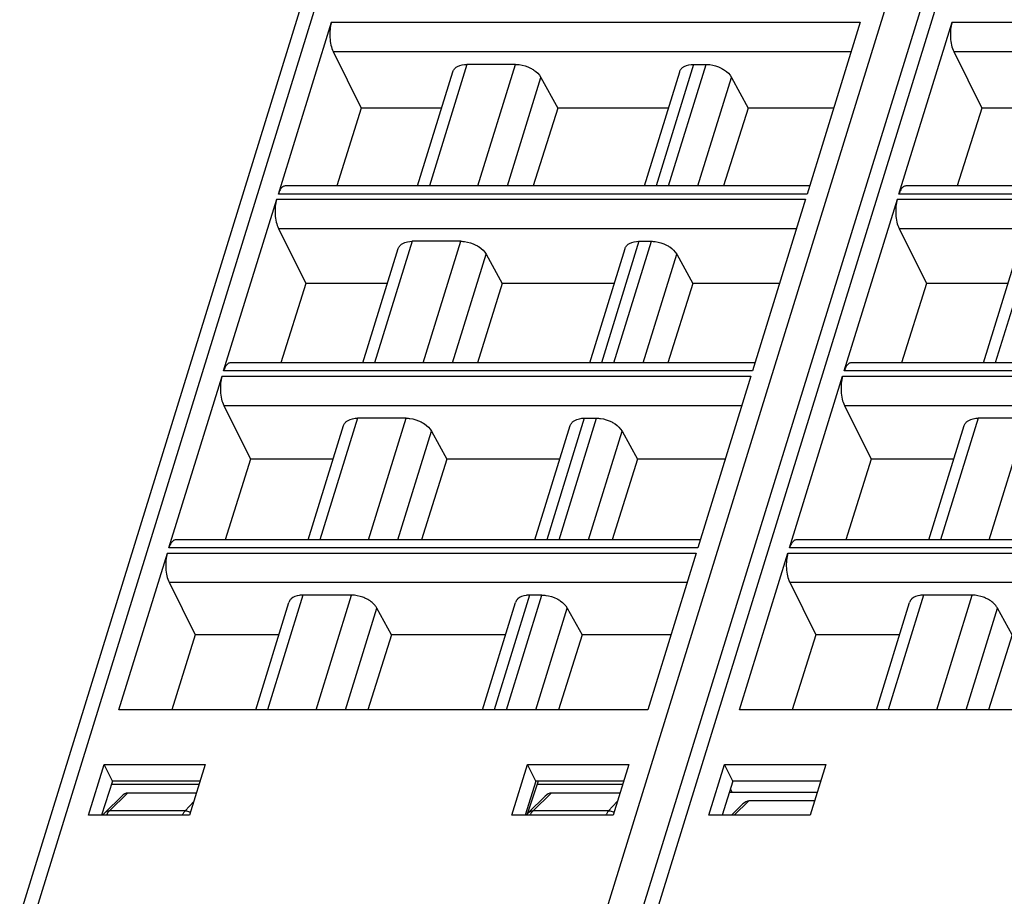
# Model space of a CAD drawing. Header units: millimetres. Extents: x 0 to 420, y 0 to 297.
# Tile 32 of 76: x 116 to 141, y 72 to 94. Entities that reach past the tile are written whole.
import ezdxf

# ---------------------------------------------------------------- set-up
doc = ezdxf.new("R2010")
doc.units = ezdxf.units.MM
doc.header["$LTSCALE"] = 23.1
doc.layers.get('0').update_dxf_attribs({"linetype": 'CONTINUOUS'})

msp = doc.modelspace()

# ---------------------------------------------------------------- linework, layer by layer
at = {"color": 7, "linetype": 'CONTINUOUS'}
for p, q in [((115.81301, 71.96999), (127.4976, 109.78134)), ((131.32307, 71.78917), (142.55025, 108.12034)), ((122.30026, 90.08855), (123.63162, 94.39683)), ((136.89509, 94.39683), (135.56373, 90.08855)), ((137.86619, 90.08855), (139.19755, 94.39683)), ((123.67464, 93.66239), (124.38013, 92.24593)), ((139.24057, 93.66239), (139.94606, 92.24593)), ((125.79467, 90.29036), (126.68067, 93.15745)), ((128.25021, 93.34109), (127.03048, 93.34109)), ((131.48068, 90.29036), (132.36668, 93.15745)), ((132.71651, 93.34109), (133.02745, 93.34109)), ((128.88635, 93.01572), (129.3076, 92.24593)), ((133.66359, 93.01572), (134.08484, 92.24593)), ((124.38013, 92.24593), (123.7642, 90.29036)), ((126.39899, 92.24593), (124.38013, 92.24593)), ((129.3076, 92.24593), (128.69097, 90.29036)), ((132.085, 92.24593), (129.3076, 92.24593)), ((134.08484, 92.24593), (133.4682, 90.29036)), ((136.23042, 92.24593), (134.08484, 92.24593)), ((139.94606, 92.24593), (139.33013, 90.29036)), ((141.96492, 92.24593), (139.94606, 92.24593)), ((135.6261, 90.29036), (122.46944, 90.29036)), ((151.19203, 90.29036), (138.03537, 90.29036)), ((120.92855, 85.6497), (122.25991, 89.95798)), ((135.52338, 89.95798), (134.19202, 85.6497)), ((136.49448, 85.6497), (137.82584, 89.95798)), ((122.30293, 89.22354), (122.99227, 87.8395)), ((137.86886, 89.22354), (138.5582, 87.8395)), ((124.42296, 85.85151), (125.30896, 88.7186)), ((126.8785, 88.90224), (125.65877, 88.90224)), ((130.10898, 85.85151), (130.99497, 88.7186)), ((131.3448, 88.90224), (131.65574, 88.90224)), ((139.98889, 85.85151), (140.87489, 88.7186)), ((127.51464, 88.57687), (127.91815, 87.8395)), ((132.29188, 88.57687), (132.69539, 87.8395)), ((122.99227, 87.8395), (122.36613, 85.85151)), ((125.0373, 87.8395), (122.99227, 87.8395)), ((127.91815, 87.8395), (127.29129, 85.85151)), ((130.72331, 87.8395), (127.91815, 87.8395)), ((132.69539, 87.8395), (132.06853, 85.85151)), ((134.86872, 87.8395), (132.69539, 87.8395)), ((138.5582, 87.8395), (137.93206, 85.85151)), ((140.60323, 87.8395), (138.5582, 87.8395)), ((134.25439, 85.85151), (121.09773, 85.85151)), ((149.82032, 85.85151), (136.66366, 85.85151)), ((119.55684, 81.21085), (120.8882, 85.51913)), ((134.15168, 85.51913), (132.82032, 81.21085)), ((135.12277, 81.21085), (136.45413, 85.51913)), ((120.93122, 84.78469), (121.60442, 83.43307)), ((136.49715, 84.78469), (137.17035, 83.43307)), ((125.5068, 84.46339), (124.28706, 84.46339)), ((129.97309, 84.46339), (130.28404, 84.46339)), ((141.07273, 84.46339), (139.85299, 84.46339)), ((123.05125, 81.41265), (123.93725, 84.27975)), ((128.73727, 81.41265), (129.62327, 84.27975)), ((138.61718, 81.41265), (139.50318, 84.27975)), ((126.14293, 84.13802), (126.5287, 83.43307)), ((130.92017, 84.13802), (131.30594, 83.43307)), ((121.60442, 83.43307), (120.96807, 81.41265)), ((123.6756, 83.43307), (121.60442, 83.43307)), ((126.5287, 83.43307), (125.89162, 81.41265)), ((129.36162, 83.43307), (126.5287, 83.43307)), ((131.30594, 83.43307), (130.66886, 81.41265)), ((133.50703, 83.43307), (131.30594, 83.43307)), ((137.17035, 83.43307), (136.534, 81.41265)), ((139.24153, 83.43307), (137.17035, 83.43307)), ((132.88268, 81.41265), (119.72602, 81.41265)), ((148.44861, 81.41265), (135.29195, 81.41265)), ((118.3021, 77.15051), (119.51649, 81.08028)), ((132.77997, 81.08028), (131.56558, 77.15051)), ((133.86803, 77.15051), (135.08242, 81.08028)), ((119.55951, 80.34583), (120.21656, 79.02663)), ((135.12544, 80.34583), (135.78249, 79.02663)), ((124.13509, 80.02453), (122.91537, 80.02453)), ((128.91232, 80.02453), (128.60138, 80.02453)), ((139.70102, 80.02453), (138.4813, 80.02453)), ((121.73415, 77.15051), (122.56554, 79.8409)), ((127.42016, 77.15051), (128.25156, 79.8409)), ((137.30008, 77.15051), (138.13147, 79.8409)), ((125.13925, 79.02663), (124.77122, 79.69917)), ((129.54846, 79.69917), (129.91649, 79.02663)), ((140.70518, 79.02663), (140.33715, 79.69917)), ((120.21656, 79.02663), (119.62566, 77.15051)), ((122.31391, 79.02663), (120.21656, 79.02663)), ((125.13925, 79.02663), (124.54767, 77.15051)), ((127.99993, 79.02663), (125.13925, 79.02663)), ((129.91649, 79.02663), (129.32491, 77.15051)), ((132.14534, 79.02663), (129.91649, 79.02663)), ((135.78249, 79.02663), (135.19159, 77.15051)), ((137.87984, 79.02663), (135.78249, 79.02663)), ((140.70518, 79.02663), (140.1136, 77.15051)), ((131.56558, 77.15051), (118.3021, 77.15051)), ((147.13151, 77.15051), (133.86803, 77.15051)), ((117.53558, 74.50457), (117.92817, 75.77573)), ((118.13705, 75.35701), (117.92819, 75.77573)), ((117.92819, 75.77573), (120.46689, 75.77573)), ((120.46693, 75.77573), (120.07388, 74.50457)), ((128.15848, 74.50457), (128.55107, 75.77573)), ((128.75996, 75.35701), (128.55109, 75.77573)), ((128.55109, 75.77573), (131.08979, 75.77573)), ((131.08983, 75.77573), (130.69679, 74.50457)), ((133.10151, 74.50457), (133.4941, 75.77573)), ((133.70298, 75.35701), (133.49412, 75.77573)), ((133.49412, 75.77573), (136.03282, 75.77573)), ((136.03286, 75.77573), (135.63982, 74.50457)), ((118.13703, 75.35701), (117.86886, 74.50457)), ((120.33746, 75.35701), (118.13705, 75.35701)), ((128.75994, 75.35701), (128.49176, 74.50457)), ((128.81759, 75.35701), (128.54092, 74.53179)), ((130.96036, 75.35701), (128.75996, 75.35701)), ((133.70297, 75.35701), (133.43479, 74.50457)), ((135.90339, 75.35701), (133.70298, 75.35701)), ((118.10834, 75.28261), (120.31456, 75.28296)), ((128.79322, 75.28432), (130.938, 75.28467)), ((133.61723, 75.08449), (135.81924, 75.08484)), ((133.63921, 75.15435), (133.67349, 75.0845)), ((117.95356, 74.57269), (118.37384, 74.98347)), ((120.2451, 75.05831), (118.51761, 75.05831)), ((128.99675, 74.98347), (128.57647, 74.57269)), ((130.868, 75.05831), (129.14052, 75.05831)), ((135.74978, 74.8602), (134.09712, 74.8602)), ((133.66606, 74.50457), (133.95335, 74.78536)), ((120.0739, 74.50457), (117.53554, 74.50457)), ((130.69681, 74.50457), (128.15844, 74.50457)), ((135.63984, 74.50457), (133.10147, 74.50457))]:
    msp.add_line(p, q, dxfattribs=at)
at = {"color": 9, "linetype": 'CONTINUOUS'}
for p, q in [((130.50981, 72.04538), (141.87758, 108.83151)), ((142.70573, 107.43797), (131.75665, 72.00675)), ((127.11567, 107.3599), (116.20353, 72.04819)), ((123.63162, 94.39683), (136.89509, 94.39683)), ((139.19755, 94.39683), (152.46102, 94.39683)), ((123.67464, 93.66239), (136.66813, 93.66239)), ((139.24057, 93.66239), (152.23407, 93.66239)), ((127.0305, 93.34109), (126.08775, 90.29036)), ((127.30747, 90.29036), (128.25022, 93.34109)), ((132.71651, 93.34109), (131.77376, 90.29036)), ((132.08471, 90.29036), (133.02745, 93.34109)), ((128.04415, 90.29036), (128.88635, 93.01572)), ((132.82138, 90.29036), (133.66359, 93.01572)), ((122.25991, 89.95798), (135.52338, 89.95798)), ((135.56373, 90.08855), (122.30026, 90.08855)), ((137.82584, 89.95798), (151.08932, 89.95798)), ((151.12966, 90.08855), (137.86619, 90.08855)), ((122.30293, 89.22354), (135.29643, 89.22354)), ((137.86886, 89.22354), (150.86236, 89.22354)), ((125.65879, 88.90224), (124.71604, 85.85151)), ((125.93576, 85.85151), (126.87851, 88.90224)), ((131.3448, 88.90224), (130.40206, 85.85151)), ((130.713, 85.85151), (131.65574, 88.90224)), ((141.22472, 88.90224), (140.28197, 85.85151)), ((126.67244, 85.85151), (127.51464, 88.57687)), ((131.44968, 85.85151), (132.29188, 88.57687)), ((120.8882, 85.51913), (134.15168, 85.51913)), ((134.19202, 85.6497), (120.92855, 85.6497)), ((136.45413, 85.51913), (149.71761, 85.51913)), ((149.75796, 85.6497), (136.49448, 85.6497)), ((120.93122, 84.78469), (133.92472, 84.78469)), ((136.49715, 84.78469), (149.49065, 84.78469)), ((124.28708, 84.46339), (123.34433, 81.41265)), ((124.56405, 81.41265), (125.5068, 84.46339)), ((129.97309, 84.46339), (129.03035, 81.41265)), ((129.34129, 81.41265), (130.28404, 84.46339)), ((139.85301, 84.46339), (138.91026, 81.41265)), ((140.12998, 81.41265), (141.07273, 84.46339)), ((125.30073, 81.41265), (126.14293, 84.13802)), ((130.07797, 81.41265), (130.92017, 84.13802)), ((119.51649, 81.08028), (132.77997, 81.08028)), ((132.82032, 81.21085), (119.55684, 81.21085)), ((135.08242, 81.08028), (148.3459, 81.08028)), ((148.38625, 81.21085), (135.12277, 81.21085)), ((119.55951, 80.34583), (132.55301, 80.34583)), ((135.12544, 80.34583), (148.11894, 80.34583)), ((122.91537, 80.02453), (122.02723, 77.15051)), ((123.24695, 77.15051), (124.13509, 80.02453)), ((128.60138, 80.02453), (127.71324, 77.15051)), ((128.02419, 77.15051), (128.91233, 80.02453)), ((138.4813, 80.02453), (137.59316, 77.15051)), ((138.81288, 77.15051), (139.70102, 80.02453)), ((123.98363, 77.15051), (124.77122, 79.69917)), ((128.76086, 77.15051), (129.54846, 79.69917)), ((139.54956, 77.15051), (140.33715, 79.69917)), ((118.0653, 74.61622), (118.51761, 75.05831)), ((120.1797, 74.84678), (119.96127, 74.61622)), ((128.68821, 74.61622), (129.14052, 75.05831)), ((130.8026, 74.84678), (130.58417, 74.61622)), ((133.73326, 74.50457), (134.09712, 74.8602)), ((119.96127, 74.61622), (118.0653, 74.61622)), ((130.58417, 74.61622), (128.68821, 74.61622))]:
    msp.add_line(p, q, dxfattribs=at)
at = {"color": 7, "linetype": 'CONTINUOUS'}
for points in [[(117.95321, 74.57231), (117.93746, 74.55588), (117.90913, 74.52079), (117.89858, 74.50457)], [(128.57612, 74.57231), (128.56037, 74.55588), (128.53204, 74.52079), (128.52149, 74.50457)]]:
    msp.add_lwpolyline(points, dxfattribs=at)
at = {"color": 9, "linetype": 'CONTINUOUS'}
for centre, radius, start, end in [((118.24181, 74.43775), 0.25101, 134.683753, 137.034626), ((128.86472, 74.43775), 0.25101, 134.683753, 137.034626), ((118.50066, 74.26249), 0.56469, 151.530736, 154.612002), ((118.4286, 74.30153), 0.48274, 148.485994, 151.526456), ((120.40477, 74.27832), 0.56136, 153.171112, 156.227811), ((129.12357, 74.26249), 0.56469, 151.530736, 154.612002), ((129.05151, 74.30153), 0.48274, 148.485994, 151.526456), ((131.02768, 74.27832), 0.56136, 153.171112, 156.227811)]:
    msp.add_arc(centre, radius, start, end, dxfattribs=at)
at = {"color": 7, "linetype": 'CONTINUOUS'}
for centre in [(118.41055, 74.73968), (129.03345, 74.73968), (133.99005, 74.54158)]:
    msp.add_ellipse(centre, major_axis=(0.14647, 0.31013), ratio=0.49901929, start_param=0.23146357, end_param=0.9310605, dxfattribs=at)
for points, knots in [([(123.63162, 94.39683), (123.61361, 94.33857), (123.59073, 94.21154), (123.58835, 94.08292), (123.59227, 94.01589)], [0, 0, 0, 0, 0.47596307, 1, 1, 1, 1]), ([(139.19755, 94.39683), (139.17954, 94.33857), (139.15666, 94.21154), (139.15428, 94.08292), (139.15821, 94.01589)], [0, 0, 0, 0, 0.47596307, 1, 1, 1, 1]), ([(123.59227, 94.01589), (123.5961, 93.95059), (123.61228, 93.82967), (123.64961, 93.71264), (123.67464, 93.66239)], [0, 0, 0, 0, 0.53816872, 1, 1, 1, 1]), ([(139.15821, 94.01589), (139.16203, 93.95059), (139.17821, 93.82967), (139.21554, 93.71264), (139.24057, 93.66239)], [0, 0, 0, 0, 0.53816872, 1, 1, 1, 1]), ([(126.68066, 93.15746), (126.68846, 93.18268), (126.70647, 93.21486), (126.73095, 93.24078), (126.73766, 93.24712)], [0, 0, 0, 0, 0.7407559, 1, 1, 1, 1]), ([(126.73766, 93.24712), (126.75411, 93.26268), (126.83984, 93.32345), (126.94916, 93.34109), (127.03048, 93.34109)], [0, 0, 0, 0, 0.21777869, 1, 1, 1, 1]), ([(128.25021, 93.34109), (128.28174, 93.34109), (128.41187, 93.33217), (128.53954, 93.29208), (128.62743, 93.24712)], [0, 0, 0, 0, 0.24204309, 1, 1, 1, 1]), ([(128.62743, 93.24712), (128.65607, 93.23248), (128.75634, 93.17368), (128.84582, 93.08979), (128.88636, 93.01571)], [0, 0, 0, 0, 0.27579327, 1, 1, 1, 1]), ([(132.36668, 93.15746), (132.37447, 93.18268), (132.39249, 93.21486), (132.41697, 93.24078), (132.42368, 93.24712)], [0, 0, 0, 0, 0.7407559, 1, 1, 1, 1]), ([(132.42368, 93.24712), (132.44013, 93.26268), (132.52586, 93.32345), (132.63518, 93.34109), (132.7165, 93.34109)], [0, 0, 0, 0, 0.21777869, 1, 1, 1, 1]), ([(133.02745, 93.34109), (133.05898, 93.34109), (133.18911, 93.33217), (133.31678, 93.29208), (133.40467, 93.24712)], [0, 0, 0, 0, 0.24204309, 1, 1, 1, 1]), ([(133.40467, 93.24712), (133.4333, 93.23248), (133.53357, 93.17368), (133.62305, 93.08979), (133.66359, 93.01571)], [0, 0, 0, 0, 0.27579327, 1, 1, 1, 1]), ([(122.40314, 90.26542), (122.37947, 90.24704), (122.3371, 90.19014), (122.31176, 90.12576), (122.30026, 90.08855)], [0, 0, 0, 0, 0.43482843, 1, 1, 1, 1]), ([(122.43947, 90.2854), (122.4298, 90.28218), (122.41727, 90.27577), (122.40604, 90.26766), (122.40314, 90.26542)], [0, 0, 0, 0, 0.73565098, 1, 1, 1, 1]), ([(137.96907, 90.26542), (137.9454, 90.24704), (137.90303, 90.19014), (137.87769, 90.12576), (137.86619, 90.08855)], [0, 0, 0, 0, 0.43482843, 1, 1, 1, 1]), ([(138.0054, 90.2854), (137.99573, 90.28218), (137.9832, 90.27577), (137.97197, 90.26766), (137.96907, 90.26542)], [0, 0, 0, 0, 0.73565098, 1, 1, 1, 1]), ([(122.25991, 89.95798), (122.2419, 89.89971), (122.21902, 89.77268), (122.21664, 89.64407), (122.22057, 89.57704)], [0, 0, 0, 0, 0.47596307, 1, 1, 1, 1]), ([(137.82584, 89.95798), (137.80784, 89.89971), (137.78495, 89.77268), (137.78257, 89.64407), (137.7865, 89.57704)], [0, 0, 0, 0, 0.47596307, 1, 1, 1, 1]), ([(122.22057, 89.57704), (122.22439, 89.51174), (122.24057, 89.39082), (122.2779, 89.27379), (122.30293, 89.22354)], [0, 0, 0, 0, 0.53816872, 1, 1, 1, 1]), ([(137.7865, 89.57704), (137.79032, 89.51174), (137.8065, 89.39082), (137.84383, 89.27379), (137.86886, 89.22354)], [0, 0, 0, 0, 0.53816872, 1, 1, 1, 1]), ([(125.30895, 88.7186), (125.31675, 88.74382), (125.33476, 88.77601), (125.35924, 88.80192), (125.36595, 88.80827)], [0, 0, 0, 0, 0.7407559, 1, 1, 1, 1]), ([(125.36595, 88.80827), (125.3824, 88.82383), (125.46813, 88.8846), (125.57745, 88.90224), (125.65877, 88.90224)], [0, 0, 0, 0, 0.21777869, 1, 1, 1, 1]), ([(126.8785, 88.90224), (126.91003, 88.90224), (127.04016, 88.89332), (127.16783, 88.85323), (127.25572, 88.80827)], [0, 0, 0, 0, 0.24204309, 1, 1, 1, 1]), ([(127.25572, 88.80827), (127.28436, 88.79363), (127.38463, 88.73483), (127.47411, 88.65094), (127.51465, 88.57686)], [0, 0, 0, 0, 0.27579327, 1, 1, 1, 1]), ([(130.99497, 88.7186), (131.00277, 88.74382), (131.02078, 88.77601), (131.04526, 88.80192), (131.05197, 88.80827)], [0, 0, 0, 0, 0.7407559, 1, 1, 1, 1]), ([(131.05197, 88.80827), (131.06842, 88.82383), (131.15415, 88.8846), (131.26347, 88.90224), (131.34479, 88.90224)], [0, 0, 0, 0, 0.21777869, 1, 1, 1, 1]), ([(131.65574, 88.90224), (131.68727, 88.90224), (131.8174, 88.89332), (131.94507, 88.85323), (132.03296, 88.80827)], [0, 0, 0, 0, 0.24204309, 1, 1, 1, 1]), ([(132.03296, 88.80827), (132.06159, 88.79363), (132.16186, 88.73483), (132.25134, 88.65094), (132.29188, 88.57686)], [0, 0, 0, 0, 0.27579327, 1, 1, 1, 1]), ([(121.03143, 85.82656), (121.00776, 85.80819), (120.96539, 85.75129), (120.94005, 85.68691), (120.92855, 85.6497)], [0, 0, 0, 0, 0.43482843, 1, 1, 1, 1]), ([(121.06776, 85.84655), (121.05809, 85.84333), (121.04556, 85.83691), (121.03433, 85.82881), (121.03143, 85.82656)], [0, 0, 0, 0, 0.73565098, 1, 1, 1, 1]), ([(136.59737, 85.82656), (136.57369, 85.80819), (136.53132, 85.75129), (136.50598, 85.68691), (136.49448, 85.6497)], [0, 0, 0, 0, 0.43482843, 1, 1, 1, 1]), ([(136.63369, 85.84655), (136.62402, 85.84333), (136.61149, 85.83691), (136.60026, 85.82881), (136.59737, 85.82656)], [0, 0, 0, 0, 0.73565098, 1, 1, 1, 1]), ([(120.8882, 85.51913), (120.8702, 85.46086), (120.84731, 85.33383), (120.84493, 85.20522), (120.84886, 85.13819)], [0, 0, 0, 0, 0.47596307, 1, 1, 1, 1]), ([(136.45413, 85.51913), (136.43613, 85.46086), (136.41324, 85.33383), (136.41086, 85.20522), (136.41479, 85.13819)], [0, 0, 0, 0, 0.47596307, 1, 1, 1, 1]), ([(120.84886, 85.13819), (120.85268, 85.07289), (120.86886, 84.95196), (120.90619, 84.83494), (120.93122, 84.78469)], [0, 0, 0, 0, 0.53816872, 1, 1, 1, 1]), ([(136.41479, 85.13819), (136.41861, 85.07289), (136.43479, 84.95196), (136.47212, 84.83494), (136.49715, 84.78469)], [0, 0, 0, 0, 0.53816872, 1, 1, 1, 1]), ([(123.99424, 84.36942), (124.01069, 84.38498), (124.09642, 84.44575), (124.20574, 84.46339), (124.28706, 84.46339)], [0, 0, 0, 0, 0.21777869, 1, 1, 1, 1]), ([(125.5068, 84.46339), (125.53832, 84.46339), (125.66845, 84.45447), (125.79612, 84.41437), (125.88401, 84.36942)], [0, 0, 0, 0, 0.24204309, 1, 1, 1, 1]), ([(129.68026, 84.36942), (129.69671, 84.38498), (129.78244, 84.44575), (129.89176, 84.46339), (129.97308, 84.46339)], [0, 0, 0, 0, 0.21777869, 1, 1, 1, 1]), ([(130.28403, 84.46339), (130.31556, 84.46339), (130.44569, 84.45447), (130.57336, 84.41437), (130.66125, 84.36942)], [0, 0, 0, 0, 0.24204309, 1, 1, 1, 1]), ([(139.56017, 84.36942), (139.57662, 84.38498), (139.66235, 84.44575), (139.77167, 84.46339), (139.85299, 84.46339)], [0, 0, 0, 0, 0.21777869, 1, 1, 1, 1]), ([(123.93724, 84.27975), (123.94504, 84.30497), (123.96305, 84.33716), (123.98753, 84.36307), (123.99424, 84.36942)], [0, 0, 0, 0, 0.7407559, 1, 1, 1, 1]), ([(125.88401, 84.36942), (125.91265, 84.35477), (126.01292, 84.29597), (126.1024, 84.21209), (126.14294, 84.13801)], [0, 0, 0, 0, 0.27579327, 1, 1, 1, 1]), ([(129.62326, 84.27975), (129.63106, 84.30497), (129.64907, 84.33716), (129.67355, 84.36307), (129.68026, 84.36942)], [0, 0, 0, 0, 0.7407559, 1, 1, 1, 1]), ([(130.66125, 84.36942), (130.68988, 84.35477), (130.79016, 84.29597), (130.87963, 84.21209), (130.92018, 84.13801)], [0, 0, 0, 0, 0.27579327, 1, 1, 1, 1]), ([(139.50318, 84.27975), (139.51097, 84.30497), (139.52898, 84.33716), (139.55346, 84.36307), (139.56017, 84.36942)], [0, 0, 0, 0, 0.7407559, 1, 1, 1, 1]), ([(119.65973, 81.38771), (119.63605, 81.36934), (119.59368, 81.31243), (119.56834, 81.24806), (119.55684, 81.21085)], [0, 0, 0, 0, 0.43482843, 1, 1, 1, 1]), ([(119.69605, 81.4077), (119.68638, 81.40448), (119.67385, 81.39806), (119.66262, 81.38996), (119.65973, 81.38771)], [0, 0, 0, 0, 0.73565098, 1, 1, 1, 1]), ([(135.22566, 81.38771), (135.20198, 81.36934), (135.15961, 81.31243), (135.13427, 81.24806), (135.12277, 81.21085)], [0, 0, 0, 0, 0.43482843, 1, 1, 1, 1]), ([(135.26198, 81.4077), (135.25231, 81.40448), (135.23978, 81.39806), (135.22855, 81.38996), (135.22566, 81.38771)], [0, 0, 0, 0, 0.73565098, 1, 1, 1, 1]), ([(119.51649, 81.08028), (119.49849, 81.02201), (119.4756, 80.89498), (119.47322, 80.76637), (119.47715, 80.69934)], [0, 0, 0, 0, 0.47596307, 1, 1, 1, 1]), ([(135.08242, 81.08028), (135.06442, 81.02201), (135.04154, 80.89498), (135.03915, 80.76637), (135.04308, 80.69934)], [0, 0, 0, 0, 0.47596307, 1, 1, 1, 1]), ([(119.47715, 80.69934), (119.48097, 80.63403), (119.49715, 80.51311), (119.53448, 80.39608), (119.55951, 80.34583)], [0, 0, 0, 0, 0.53816872, 1, 1, 1, 1]), ([(135.04308, 80.69934), (135.0469, 80.63403), (135.06308, 80.51311), (135.10042, 80.39608), (135.12544, 80.34583)], [0, 0, 0, 0, 0.53816872, 1, 1, 1, 1]), ([(122.91537, 80.02453), (122.88568, 80.02453), (122.78288, 80.0181), (122.67632, 79.98144), (122.62254, 79.93057)], [0, 0, 0, 0, 0.28622803, 1, 1, 1, 1]), ([(124.5123, 79.93057), (124.48285, 79.94563), (124.36357, 79.99793), (124.23224, 80.02453), (124.13509, 80.02453)], [0, 0, 0, 0, 0.25398713, 1, 1, 1, 1]), ([(128.60138, 80.02453), (128.5717, 80.02453), (128.4689, 80.0181), (128.36233, 79.98144), (128.30856, 79.93057)], [0, 0, 0, 0, 0.28622803, 1, 1, 1, 1]), ([(128.91232, 80.02453), (128.94385, 80.02453), (129.07398, 80.01562), (129.20165, 79.97552), (129.28954, 79.93057)], [0, 0, 0, 0, 0.24204309, 1, 1, 1, 1]), ([(138.4813, 80.02453), (138.45161, 80.02453), (138.34881, 80.0181), (138.24225, 79.98144), (138.18847, 79.93057)], [0, 0, 0, 0, 0.28622803, 1, 1, 1, 1]), ([(140.07823, 79.93057), (140.04879, 79.94563), (139.9295, 79.99793), (139.79817, 80.02453), (139.70102, 80.02453)], [0, 0, 0, 0, 0.25398713, 1, 1, 1, 1]), ([(122.62254, 79.93057), (122.61583, 79.92422), (122.59134, 79.89831), (122.5733, 79.86613), (122.5655, 79.84091)], [0, 0, 0, 0, 0.25924581, 1, 1, 1, 1]), ([(124.77122, 79.69917), (124.75871, 79.72203), (124.69175, 79.81844), (124.59304, 79.88928), (124.5123, 79.93057)], [0, 0, 0, 0, 0.22322338, 1, 1, 1, 1]), ([(128.30856, 79.93057), (128.30184, 79.92422), (128.27736, 79.89831), (128.25932, 79.86613), (128.25152, 79.84091)], [0, 0, 0, 0, 0.25924581, 1, 1, 1, 1]), ([(129.28954, 79.93057), (129.31817, 79.91592), (129.41845, 79.85712), (129.50793, 79.77324), (129.54847, 79.69915)], [0, 0, 0, 0, 0.27579327, 1, 1, 1, 1]), ([(138.18847, 79.93057), (138.18176, 79.92422), (138.15727, 79.89831), (138.13923, 79.86613), (138.13143, 79.84091)], [0, 0, 0, 0, 0.25924581, 1, 1, 1, 1]), ([(140.33715, 79.69917), (140.32464, 79.72203), (140.25768, 79.81844), (140.15897, 79.88928), (140.07823, 79.93057)], [0, 0, 0, 0, 0.22322338, 1, 1, 1, 1])]:
    msp.add_open_spline(points, degree=3, knots=knots, dxfattribs=at)
for points in [[(122.46944, 90.29035), (122.45931, 90.29035), (122.44907, 90.28861), (122.43947, 90.2854)], [(138.03537, 90.29035), (138.02524, 90.29035), (138.015, 90.28861), (138.0054, 90.2854)], [(121.09773, 85.8515), (121.0876, 85.85149), (121.07736, 85.84975), (121.06776, 85.84655)], [(136.66366, 85.8515), (136.65354, 85.85149), (136.64329, 85.84975), (136.63369, 85.84655)], [(119.72602, 81.41265), (119.7159, 81.41264), (119.70565, 81.4109), (119.69605, 81.4077)], [(135.29195, 81.41265), (135.28183, 81.41264), (135.27159, 81.4109), (135.26198, 81.4077)]]:
    msp.add_open_spline(points, degree=3, dxfattribs=at)
at = {"color": 9, "linetype": 'CONTINUOUS'}
for points, knots in [([(117.95416, 74.57323), (117.96126, 74.58013), (117.99307, 74.60518), (118.03491, 74.61641), (118.0653, 74.61622)], [0, 0, 0, 0, 0.24570831, 1, 1, 1, 1]), ([(118.01706, 74.55386), (118.02026, 74.55906), (118.03263, 74.57832), (118.04669, 74.59655), (118.05813, 74.60883)], [0, 0, 0, 0, 0.2667139, 1, 1, 1, 1]), ([(119.96127, 74.61622), (119.95595, 74.61068), (119.93357, 74.58484), (119.9158, 74.55528), (119.90384, 74.53168)], [0, 0, 0, 0, 0.22496654, 1, 1, 1, 1]), ([(119.96127, 74.61622), (119.97283, 74.61629), (120.02024, 74.61191), (120.06558, 74.59067), (120.09366, 74.56835)], [0, 0, 0, 0, 0.24377946, 1, 1, 1, 1]), ([(128.57706, 74.57323), (128.58417, 74.58013), (128.61597, 74.60518), (128.65781, 74.61641), (128.68821, 74.61622)], [0, 0, 0, 0, 0.24570831, 1, 1, 1, 1]), ([(128.63996, 74.55386), (128.64316, 74.55906), (128.65554, 74.57832), (128.66959, 74.59655), (128.68103, 74.60883)], [0, 0, 0, 0, 0.2667139, 1, 1, 1, 1]), ([(130.58417, 74.61622), (130.57886, 74.61068), (130.55647, 74.58484), (130.53871, 74.55528), (130.52674, 74.53168)], [0, 0, 0, 0, 0.22496654, 1, 1, 1, 1]), ([(130.58417, 74.61622), (130.59574, 74.61629), (130.64314, 74.61191), (130.68848, 74.59067), (130.71656, 74.56835)], [0, 0, 0, 0, 0.24377946, 1, 1, 1, 1])]:
    msp.add_open_spline(points, degree=3, knots=knots, dxfattribs=at)

doc.saveas('drawing.dxf')
